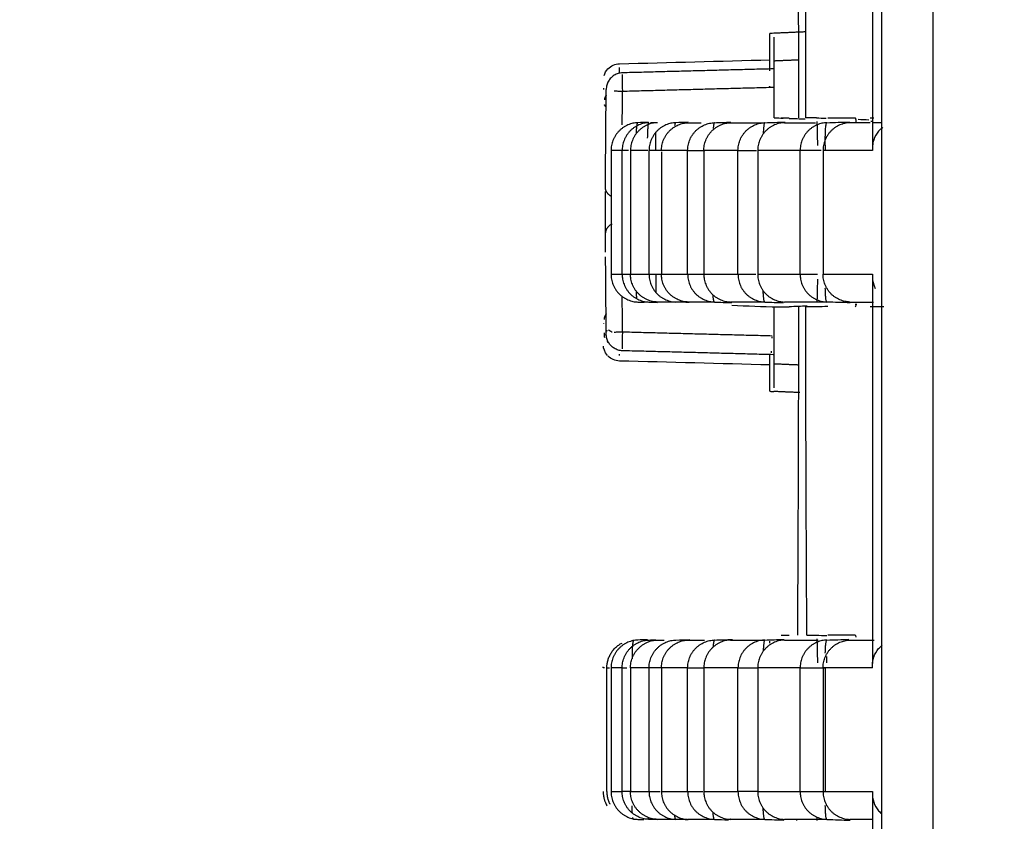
# Model space of a CAD drawing. Header units: millimetres. Extents: x 9946 to 11276, y -4769 to -3439.
# Tile 23 of 100: x 10504 to 10522, y -3637 to -3622. Entities that reach past the tile are written whole.
import ezdxf

# ---------------------------------------------------------------- set-up
doc = ezdxf.new("R2010")
doc.units = ezdxf.units.MM
doc.layers.add('ROXX NEO mini i_Fixture', color=7, linetype='Continuous', true_color=0x000000)
doc.dimstyles.get("Standard").update_dxf_attribs({"dimscale": 10, "dimtxt": 2.5, "dimasz": 3, "dimexe": 1, "dimexo": 0.5, "dimgap": 0.8, "dimtad": 1, "dimtoh": 1, "dimdec": 1, "dimzin": 1, "dimdsep": 46, "dimtxsty": 'Standard', "dimblk": 'OPEN90', "dimcen": 2.5, "dimadec": 1, "dimazin": 1, "dimtfac": 1, "dimtdec": 4, "dimtix": 1, "dimtofl": 0, "dimtmove": 1, "dimatfit": 3, "dimldrblk": 'OPEN90', "dimfxl": 1, "dimtolj": 1, "dimtzin": 1, "dimarcsym": 0})

# ---------------------------------------------------------------- blocks, each defined once
blk = doc.blocks.new('*D4')
at = {"layer": 'Defpoints', "color": 0}
for p in [(10445.02, -3551.277), (10521.144, -3551.277), (10521.144, -3812.777)]:
    blk.add_point(p, dxfattribs=at)
at = {"layer": 'ROXX NEO mini i_Fixture', "color": 0, "lineweight": -2}
for p, q in [((10515.143, -3551.277), (10442.02, -3551.277)), ((10445.02, -3806.776), (10445.02, -3557.278)), ((10515.143, -3812.777), (10442.02, -3812.777))]:
    blk.add_line(p, q, dxfattribs=at)
at = {"layer": 'ROXX NEO mini i_Fixture', "color": 0}
for points in [[(10446.02, -3557.278), (10444.02, -3557.278), (10445.02, -3551.277)], [(10444.02, -3806.776), (10446.02, -3806.776), (10445.02, -3812.777)]]:
    blk.add_solid(points, dxfattribs=at)
at = {"layer": 'ROXX NEO mini i_Fixture', "color": 0, "insert": (10438.119, -3682.027), "char_height": 9.0015, "attachment_point": 5, "rotation": 90}
blk.add_mtext('\\A1;261.5', dxfattribs=at)

msp = doc.modelspace()

# ---------------------------------------------------------------- linework, layer by layer
at = {"layer": 'ROXX NEO mini i_Fixture', "color": 18, "lineweight": -3, "true_color": 0x000000}
for points, knots in [([(10520.364, -3590.424), (10520.364, -3590.606), (10520.364, -3591.069), (10520.364, -3591.883), (10520.364, -3592.931), (10520.364, -3594.161), (10520.364, -3595.792), (10520.364, -3597.802), (10520.364, -3600.966), (10520.364, -3604.833), (10520.364, -3609.356), (10520.364, -3613.783), (10520.364, -3619.583), (10520.364, -3626.688), (10520.364, -3635.115), (10520.364, -3643.567), (10520.364, -3652.17), (10520.364, -3658.095), (10520.364, -3661.13)], [0, 0, 0, 0, 0.552389, 1.104778, 2.209555, 3.314333, 4.419111, 6.628666, 8.838221, 13.257332, 17.676443, 22.095553, 26.514664, 35.352885, 44.191106, 53.029328, 61.867549, 70.70577, 70.70577, 70.70577, 70.70577]), ([(10514.728, -3623.276), (10514.728, -3623.268), (10514.728, -3623.223), (10514.728, -3623.191), (10514.729, -3623.17)], [3.1890211, 3.1890211, 3.1890211, 3.1890211, 3.2592877, 3.6214308, 3.6214308, 3.6214308, 3.6214308]), ([(10515.967, -3624.165), (10516.014, -3624.165), (10516.091, -3624.165), (10516.172, -3624.165), (10516.201, -3624.165)], [0, 0, 0, 0, 3.730024, 5.832392, 5.832392, 5.832392, 5.832392]), ([(10517.697, -3624.165), (10517.777, -3624.165), (10517.939, -3624.165), (10518.129, -3624.165), (10518.236, -3624.165), (10518.256, -3624.165)], [0, 0, 0, 0, 3.844563, 7.689127, 8.589005, 8.589005, 8.589005, 8.589005]), ([(10519.237, -3624.165), (10519.183, -3624.165), (10519.059, -3624.166), (10518.938, -3624.166), (10518.871, -3624.166)], [6.000022, 6.000022, 6.000022, 6.000022, 8.178076, 10.904101, 10.904101, 10.904101, 10.904101]), ([(10518.968, -3624.077), (10518.973, -3624.077), (10518.977, -3624.103), (10518.98, -3624.154), (10518.981, -3624.159)], [0, 0, 0, 0, 0.2687901, 0.2957046, 0.2957046, 0.2957046, 0.2957046]), ([(10519.466, -3624.251), (10519.437, -3624.271), (10519.367, -3624.335), (10519.304, -3624.447), (10519.283, -3624.546), (10519.28, -3624.584)], [0.3487042, 0.3487042, 0.3487042, 0.3487042, 0.4865532, 0.7298298, 0.8740415, 0.8740415, 0.8740415, 0.8740415]), ([(10518.288, -3626.979), (10518.288, -3627.073), (10518.286, -3627.224), (10518.282, -3627.347), (10518.28, -3627.389)], [0, 0, 0, 0, 0.2686888, 0.4984751, 0.4984751, 0.4984751, 0.4984751]), ([(10519.28, -3626.889), (10519.274, -3626.958), (10519.286, -3627.047), (10519.318, -3627.125), (10519.329, -3627.146)], [0, 0, 0, 0, 0.2432766, 0.3386721, 0.3386721, 0.3386721, 0.3386721]), ([(10518.871, -3627.389), (10518.972, -3627.389), (10519.12, -3627.389), (10519.255, -3627.389), (10519.299, -3627.389)], [0, 0, 0, 0, 3.634686, 5.365928, 5.365928, 5.365928, 5.365928]), ([(10519.484, -3627.477), (10519.469, -3627.477), (10519.385, -3627.477), (10519.304, -3627.477), (10519.239, -3627.477)], [7.048188, 7.048188, 7.048188, 7.048188, 7.85644, 11.78466, 11.78466, 11.78466, 11.78466]), ([(10515.411, -3633.465), (10515.443, -3633.465), (10515.484, -3633.465), (10515.527, -3633.465), (10515.535, -3633.465)], [0, 0, 0, 0, 3.691945, 4.461674, 4.461674, 4.461674, 4.461674]), ([(10515.967, -3633.465), (10516.014, -3633.465), (10516.108, -3633.465), (10516.208, -3633.465), (10516.257, -3633.465)], [0, 0, 0, 0, 3.730024, 7.131232, 7.131232, 7.131232, 7.131232]), ([(10517.697, -3633.465), (10517.777, -3633.465), (10517.939, -3633.465), (10518.144, -3633.465), (10518.267, -3633.465), (10518.304, -3633.465)], [0, 0, 0, 0, 3.844563, 7.689127, 9.28626, 9.28626, 9.28626, 9.28626]), ([(10518.871, -3633.466), (10518.938, -3633.466), (10519.073, -3633.466), (10519.221, -3633.465), (10519.299, -3633.466), (10519.309, -3633.466)], [-10.904101, -10.904101, -10.904101, -10.904101, -8.178076, -5.452051, -5.028214, -5.028214, -5.028214, -5.028214]), ([(10519.28, -3633.965), (10519.274, -3633.897), (10519.292, -3633.768), (10519.365, -3633.639), (10519.431, -3633.577), (10519.455, -3633.559)], [-0.9731064, -0.9731064, -0.9731064, -0.9731064, -0.7298298, -0.4865532, -0.3660753, -0.3660753, -0.3660753, -0.3660753]), ([(10519.28, -3636.189), (10519.274, -3636.258), (10519.292, -3636.387), (10519.363, -3636.513), (10519.426, -3636.573), (10519.447, -3636.589)], [0, 0, 0, 0, 0.2432766, 0.4865532, 0.5931096, 0.5931096, 0.5931096, 0.5931096]), ([(10519.286, -3636.689), (10519.247, -3636.689), (10519.115, -3636.689), (10518.972, -3636.689), (10518.871, -3636.689)], [-5.196554, -5.196554, -5.196554, -5.196554, -3.634686, 0, 0, 0, 0])]:
    msp.add_open_spline(points, degree=3, knots=knots, dxfattribs=at)
for points, degree in [([(10519.447, -3660.077), (10519.447, -3625.777), (10519.447, -3591.477)], 2), ([(10519.28, -3617.622), (10519.28, -3621.144), (10519.28, -3624.665)], 2), ([(10518.079, -3624.077), (10518.079, -3623.416), (10518.082, -3622.098), (10518.089, -3620.128), (10518.096, -3618.826), (10518.1, -3618.177)], 3), ([(10517.434, -3623.23), (10517.434, -3622.895), (10517.434, -3622.561)], 2), ([(10517.511, -3623.057), (10517.511, -3622.963), (10517.511, -3622.799), (10517.51, -3622.67), (10517.509, -3622.625)], 3), ([(10517.947, -3623.038), (10517.729, -3623.048), (10517.511, -3623.057)], 2), ([(10517.511, -3624.077), (10517.511, -3623.567), (10517.511, -3623.057)], 2), ([(10514.786, -3623.269), (10514.759, -3623.27), (10514.703, -3623.277), (10514.633, -3623.312), (10514.576, -3623.357), (10514.53, -3623.417), (10514.5, -3623.488), (10514.492, -3623.541), (10514.491, -3623.569)], 3), ([(10514.78, -3623.301), (10514.778, -3623.322), (10514.777, -3623.384), (10514.78, -3623.503), (10514.779, -3623.576), (10514.785, -3623.604)], 3), ([(10517.495, -3623.198), (10516.14, -3623.233), (10514.786, -3623.269)], 2), ([(10514.785, -3623.604), (10514.758, -3623.603), (10514.704, -3623.602), (10514.657, -3623.6), (10514.636, -3623.598)], 3), ([(10514.78, -3624.203), (10514.782, -3624.003), (10514.783, -3623.803), (10514.785, -3623.604)], 3), ([(10517.496, -3623.533), (10516.141, -3623.568), (10514.785, -3623.604)], 2), ([(10517.434, -3623.534), (10517.434, -3623.526), (10517.434, -3623.517), (10517.434, -3623.507)], 3), ([(10515.254, -3624.159), (10515.19, -3624.161), (10515.126, -3624.163), (10515.062, -3624.165)], 3), ([(10515.288, -3624.164), (10515.328, -3624.163), (10515.368, -3624.162), (10515.408, -3624.16)], 3), ([(10515.967, -3624.158), (10515.893, -3624.16), (10515.818, -3624.163), (10515.744, -3624.165)], 3), ([(10516.438, -3624.165), (10516.535, -3624.162), (10516.633, -3624.159), (10516.73, -3624.155)], 3), ([(10516.729, -3624.165), (10516.792, -3624.165), (10516.922, -3624.165), (10517.127, -3624.165), (10517.27, -3624.165), (10517.343, -3624.165)], 3), ([(10517.343, -3624.165), (10517.466, -3624.161), (10517.589, -3624.157), (10517.712, -3624.153)], 3), ([(10517.511, -3624.077), (10517.566, -3624.079), (10517.621, -3624.081), (10517.675, -3624.083)], 3), ([(10517.635, -3624.077), (10517.657, -3624.077), (10517.703, -3624.077), (10517.755, -3624.077), (10517.783, -3624.077)], 3), ([(10517.783, -3624.087), (10517.879, -3624.09), (10517.975, -3624.094), (10518.071, -3624.097)], 3), ([(10518.27, -3624.077), (10518.236, -3624.077), (10518.17, -3624.077), (10518.108, -3624.077), (10518.079, -3624.077)], 3), ([(10518.449, -3624.09), (10518.389, -3624.088), (10518.33, -3624.086), (10518.27, -3624.084)], 3), ([(10518.279, -3624.145), (10518.282, -3624.189), (10518.286, -3624.319), (10518.288, -3624.482), (10518.288, -3624.576)], 3), ([(10518.46, -3624.165), (10518.595, -3624.161), (10518.73, -3624.156), (10518.865, -3624.151)], 3), ([(10518.478, -3624.077), (10518.527, -3624.077), (10518.629, -3624.077), (10518.792, -3624.077), (10518.908, -3624.077), (10518.968, -3624.077)], 3), ([(10519.215, -3624.117), (10519.151, -3624.115), (10519.087, -3624.113), (10519.023, -3624.11)], 3), ([(10519.239, -3624.077), (10519.26, -3624.077), (10519.281, -3624.077), (10519.302, -3624.077)], 3), ([(10519.25, -3624.138), (10519.265, -3624.139), (10519.279, -3624.139), (10519.294, -3624.14)], 3), ([(10519.448, -3624.166), (10519.39, -3624.166), (10519.339, -3624.166), (10519.287, -3624.166)], 3), ([(10514.579, -3624.665), (10514.579, -3625.777), (10514.579, -3626.89)], 2), ([(10514.778, -3626.89), (10514.778, -3625.777), (10514.778, -3624.665)], 2), ([(10514.929, -3624.665), (10514.929, -3625.777), (10514.929, -3626.89)], 2), ([(10515.262, -3626.89), (10515.262, -3625.777), (10515.262, -3624.665)], 2), ([(10515.485, -3624.686), (10515.485, -3625.788), (10515.485, -3626.89)], 2), ([(10515.956, -3626.89), (10515.956, -3625.777), (10515.956, -3624.665)], 2), ([(10516.247, -3624.677), (10516.247, -3625.783), (10516.247, -3626.89)], 2), ([(10516.861, -3626.89), (10516.861, -3625.777), (10516.861, -3624.665)], 2), ([(10517.216, -3624.665), (10517.216, -3625.777), (10517.216, -3626.89)], 2), ([(10517.978, -3626.89), (10517.978, -3625.777), (10517.978, -3624.665)], 2), ([(10518.39, -3624.665), (10518.39, -3625.777), (10518.39, -3626.89)], 2), ([(10535.616, -3626.564), (10519.842, -3704.096), (10504.068, -3781.627)], 2), ([(10504.929, -3781.627), (10520.695, -3704.133), (10536.462, -3626.638)], 2), ([(10519.28, -3626.93), (10519.28, -3630.407), (10519.28, -3633.884)], 2), ([(10514.785, -3627.93), (10514.784, -3627.723), (10514.782, -3627.509), (10514.78, -3627.29)], 3), ([(10515.062, -3627.389), (10515.101, -3627.391), (10515.139, -3627.392), (10515.178, -3627.393)], 3), ([(10515.26, -3627.389), (10515.312, -3627.391), (10515.364, -3627.393), (10515.416, -3627.395)], 3), ([(10515.744, -3627.389), (10515.702, -3627.389), (10515.622, -3627.389), (10515.511, -3627.389), (10515.443, -3627.389), (10515.411, -3627.389)], 3), ([(10515.981, -3627.398), (10515.902, -3627.395), (10515.823, -3627.392), (10515.744, -3627.389)], 3), ([(10516.438, -3627.389), (10516.381, -3627.389), (10516.27, -3627.389), (10516.113, -3627.389), (10516.014, -3627.389), (10515.967, -3627.389)], 3), ([(10516.438, -3627.389), (10516.542, -3627.393), (10516.647, -3627.397), (10516.752, -3627.4)], 3), ([(10517.343, -3627.389), (10517.27, -3627.389), (10517.127, -3627.389), (10516.922, -3627.389), (10516.792, -3627.389), (10516.729, -3627.389)], 3), ([(10517.343, -3627.389), (10517.453, -3627.393), (10517.564, -3627.397), (10517.675, -3627.401)], 3), ([(10518.46, -3627.389), (10518.37, -3627.389), (10518.194, -3627.389), (10517.939, -3627.389), (10517.777, -3627.389), (10517.697, -3627.389)], 3), ([(10518.876, -3627.404), (10518.737, -3627.399), (10518.598, -3627.394), (10518.46, -3627.389)], 3), ([(10516.75, -3627.448), (10517.026, -3627.458), (10517.301, -3627.468), (10517.577, -3627.477)], 3), ([(10517.511, -3628.497), (10517.511, -3627.987), (10517.511, -3627.477)], 2), ([(10517.573, -3627.41), (10517.573, -3627.406), (10517.573, -3627.402), (10517.573, -3627.397)], 3), ([(10517.576, -3627.475), (10517.596, -3627.474), (10517.615, -3627.474), (10517.635, -3627.473)], 3), ([(10517.635, -3627.477), (10517.657, -3627.477), (10517.703, -3627.477), (10517.755, -3627.477), (10517.783, -3627.477)], 3), ([(10517.783, -3627.468), (10517.889, -3627.464), (10517.995, -3627.46), (10518.102, -3627.457)], 3), ([(10517.949, -3627.477), (10517.948, -3628.138), (10517.946, -3629.457), (10517.939, -3631.427), (10517.933, -3632.729), (10517.93, -3633.377)], 3), ([(10518.27, -3627.477), (10518.236, -3627.477), (10518.17, -3627.477), (10518.108, -3627.477), (10518.079, -3627.477)], 3), ([(10518.1, -3633.377), (10518.096, -3632.729), (10518.089, -3631.427), (10518.082, -3629.457), (10518.079, -3628.138), (10518.079, -3627.477)], 3), ([(10518.27, -3627.471), (10518.339, -3627.468), (10518.407, -3627.466), (10518.476, -3627.463)], 3), ([(10518.966, -3627.427), (10518.977, -3627.426), (10518.987, -3627.426), (10518.998, -3627.425)], 3), ([(10518.977, -3627.437), (10518.975, -3627.463), (10518.972, -3627.477), (10518.968, -3627.477)], 3), ([(10514.786, -3628.265), (10514.76, -3628.264), (10514.704, -3628.257), (10514.633, -3628.221), (10514.576, -3628.177), (10514.53, -3628.117), (10514.5, -3628.046), (10514.492, -3627.992), (10514.492, -3627.965)], 3), ([(10514.785, -3627.93), (10514.758, -3627.93), (10514.705, -3627.931), (10514.658, -3627.934), (10514.636, -3627.935)], 3), ([(10514.785, -3627.93), (10514.779, -3627.958), (10514.781, -3628.03), (10514.778, -3628.15), (10514.778, -3628.211), (10514.781, -3628.232)], 3), ([(10517.473, -3628), (10516.129, -3627.965), (10514.785, -3627.93)], 2), ([(10517.478, -3628.041), (10517.478, -3628.033), (10517.478, -3628.025), (10517.478, -3628.017)], 3), ([(10517.495, -3628.336), (10516.141, -3628.3), (10514.786, -3628.265)], 2), ([(10517.46, -3628.271), (10517.46, -3628.282), (10517.46, -3628.292), (10517.46, -3628.3)], 3), ([(10514.728, -3628.349), (10514.728, -3628.342), (10514.728, -3628.334), (10514.728, -3628.326)], 3), ([(10517.509, -3628.93), (10517.51, -3628.886), (10517.511, -3628.757), (10517.511, -3628.593), (10517.511, -3628.497)], 3), ([(10517.511, -3628.497), (10517.729, -3628.507), (10517.947, -3628.516)], 2), ([(10518.1, -3633.377), (10518.127, -3633.377), (10518.182, -3633.377), (10518.24, -3633.377), (10518.27, -3633.377)], 3), ([(10518.457, -3633.39), (10518.394, -3633.388), (10518.332, -3633.385), (10518.27, -3633.383)], 3), ([(10518.968, -3633.377), (10518.908, -3633.377), (10518.792, -3633.377), (10518.629, -3633.377), (10518.527, -3633.377), (10518.478, -3633.377)], 3), ([(10518.968, -3633.377), (10518.971, -3633.377), (10518.974, -3633.389), (10518.977, -3633.411)], 3), ([(10515.26, -3633.465), (10515.301, -3633.464), (10515.342, -3633.462), (10515.383, -3633.461)], 3), ([(10515.744, -3633.465), (10515.828, -3633.462), (10515.912, -3633.459), (10515.996, -3633.457)], 3), ([(10516.438, -3633.465), (10516.545, -3633.462), (10516.653, -3633.458), (10516.76, -3633.454)], 3), ([(10516.729, -3633.465), (10516.792, -3633.465), (10516.922, -3633.465), (10517.127, -3633.465), (10517.27, -3633.465), (10517.343, -3633.465)], 3), ([(10517.343, -3633.465), (10517.456, -3633.461), (10517.569, -3633.458), (10517.683, -3633.454)], 3), ([(10517.436, -3633.523), (10517.436, -3633.51), (10517.436, -3633.498), (10517.436, -3633.486)], 3), ([(10518.279, -3633.445), (10518.282, -3633.489), (10518.286, -3633.619), (10518.288, -3633.782), (10518.288, -3633.876)], 3), ([(10518.46, -3633.465), (10518.592, -3633.461), (10518.724, -3633.456), (10518.856, -3633.452)], 3), ([(10518.459, -3633.877), (10518.459, -3633.836), (10518.459, -3633.797), (10518.459, -3633.76)], 3), ([(10518.46, -3633.703), (10518.46, -3633.701), (10518.46, -3633.7), (10518.46, -3633.698)], 3), ([(10514.503, -3636.19), (10514.503, -3635.077), (10514.503, -3633.965)], 2), ([(10514.579, -3633.965), (10514.579, -3635.077), (10514.579, -3636.19)], 2), ([(10514.778, -3636.19), (10514.778, -3635.077), (10514.778, -3633.965)], 2), ([(10514.929, -3633.965), (10514.929, -3635.077), (10514.929, -3636.19)], 2), ([(10515.262, -3636.19), (10515.262, -3635.077), (10515.262, -3633.965)], 2), ([(10515.485, -3633.965), (10515.485, -3635.077), (10515.485, -3636.19)], 2), ([(10515.956, -3636.19), (10515.956, -3635.077), (10515.956, -3633.965)], 2), ([(10516.247, -3633.965), (10516.247, -3635.077), (10516.247, -3636.19)], 2), ([(10516.861, -3636.19), (10516.861, -3635.077), (10516.861, -3633.965)], 2), ([(10517.216, -3633.965), (10517.216, -3635.077), (10517.216, -3636.19)], 2), ([(10517.978, -3636.19), (10517.978, -3635.077), (10517.978, -3633.965)], 2), ([(10518.39, -3633.965), (10518.39, -3635.077), (10518.39, -3636.19)], 2), ([(10518.434, -3636.19), (10518.434, -3635.077), (10518.434, -3633.965)], 2), ([(10519.28, -3636.271), (10519.28, -3639.768), (10519.28, -3643.265)], 2), ([(10518.46, -3636.689), (10518.37, -3636.689), (10518.194, -3636.689), (10517.939, -3636.689), (10517.777, -3636.689), (10517.697, -3636.689)], 3), ([(10518.282, -3636.65), (10518.281, -3636.672), (10518.28, -3636.693), (10518.279, -3636.71)], 3), ([(10518.46, -3636.689), (10518.599, -3636.694), (10518.738, -3636.699), (10518.877, -3636.704)], 3)]:
    msp.add_open_spline(points, degree=degree, dxfattribs=at)
at = {"layer": 'ROXX NEO mini i_Fixture', "color": 18, "true_color": 0x000000}
for points, degree in [([(10517.93, -3618.177), (10517.933, -3618.826), (10517.939, -3620.128), (10517.946, -3622.098), (10517.948, -3623.416), (10517.949, -3624.077)], 3), ([(10517.93, -3618.177), (10517.933, -3618.826), (10517.939, -3620.128), (10517.946, -3622.098), (10517.948, -3623.416), (10517.949, -3624.077)], 3), ([(10517.506, -3622.558), (10517.458, -3622.56), (10517.434, -3622.561), (10517.434, -3622.561)], 3), ([(10517.506, -3622.558), (10517.458, -3622.56), (10517.434, -3622.561), (10517.434, -3622.561)], 3), ([(10518.082, -3622.533), (10517.794, -3622.545), (10517.506, -3622.558)], 2), ([(10518.082, -3622.533), (10517.794, -3622.545), (10517.506, -3622.558)], 2), ([(10514.73, -3623.106), (10515.633, -3623.082), (10516.536, -3623.059), (10517.438, -3623.035)], 3), ([(10514.73, -3623.106), (10515.633, -3623.082), (10516.536, -3623.059), (10517.438, -3623.035)], 3), ([(10514.48, -3626.49), (10514.479, -3626.377), (10514.479, -3626.262), (10514.478, -3626.146)], 3), ([(10514.48, -3626.49), (10514.479, -3626.377), (10514.479, -3626.262), (10514.478, -3626.146)], 3), ([(10514.442, -3627.772), (10514.442, -3627.775), (10514.442, -3627.777), (10514.442, -3627.78)], 3), ([(10514.442, -3627.772), (10514.442, -3627.775), (10514.442, -3627.777), (10514.442, -3627.78)], 3), ([(10514.505, -3627.894), (10514.499, -3627.905), (10514.493, -3627.917), (10514.487, -3627.929)], 3), ([(10514.505, -3627.894), (10514.499, -3627.905), (10514.493, -3627.917), (10514.487, -3627.929)], 3), ([(10514.453, -3627.943), (10514.452, -3627.95), (10514.452, -3627.957), (10514.452, -3627.964)], 3), ([(10514.453, -3627.943), (10514.452, -3627.95), (10514.452, -3627.957), (10514.452, -3627.964)], 3), ([(10514.47, -3627.97), (10514.468, -3627.975), (10514.466, -3627.979), (10514.464, -3627.984)], 3), ([(10514.47, -3627.97), (10514.468, -3627.975), (10514.466, -3627.979), (10514.464, -3627.984)], 3), ([(10514.516, -3628.351), (10514.46, -3628.288), (10514.443, -3628.208), (10514.44, -3628.18)], 3), ([(10514.516, -3628.351), (10514.46, -3628.288), (10514.443, -3628.208), (10514.44, -3628.18)], 3), ([(10514.73, -3628.449), (10514.652, -3628.447), (10514.578, -3628.414), (10514.523, -3628.358)], 3), ([(10514.73, -3628.449), (10514.652, -3628.447), (10514.578, -3628.414), (10514.523, -3628.358)], 3), ([(10517.438, -3628.52), (10516.536, -3628.496), (10515.633, -3628.472), (10514.73, -3628.449)], 3), ([(10517.438, -3628.52), (10516.536, -3628.496), (10515.633, -3628.472), (10514.73, -3628.449)], 3), ([(10517.434, -3628.994), (10517.434, -3628.664), (10517.434, -3628.334)], 2), ([(10517.434, -3628.994), (10517.434, -3628.664), (10517.434, -3628.334)], 2), ([(10517.434, -3628.994), (10517.434, -3628.994), (10517.458, -3628.995), (10517.506, -3628.997)], 3), ([(10517.434, -3628.994), (10517.434, -3628.994), (10517.458, -3628.995), (10517.506, -3628.997)], 3), ([(10517.973, -3629.017), (10517.739, -3629.007), (10517.506, -3628.997)], 2), ([(10517.973, -3629.017), (10517.739, -3629.007), (10517.506, -3628.997)], 2), ([(10517.635, -3633.377), (10517.657, -3633.377), (10517.703, -3633.377), (10517.755, -3633.377), (10517.783, -3633.377)], 3), ([(10517.635, -3633.377), (10517.657, -3633.377), (10517.703, -3633.377), (10517.755, -3633.377), (10517.783, -3633.377)], 3), ([(10515.232, -3633.459), (10515.175, -3633.461), (10515.119, -3633.463), (10515.062, -3633.465)], 3), ([(10515.232, -3633.459), (10515.175, -3633.461), (10515.119, -3633.463), (10515.062, -3633.465)], 3), ([(10515.062, -3636.689), (10515.097, -3636.691), (10515.132, -3636.692), (10515.168, -3636.693)], 3), ([(10515.062, -3636.689), (10515.097, -3636.691), (10515.132, -3636.692), (10515.168, -3636.693)], 3), ([(10515.412, -3636.695), (10515.362, -3636.693), (10515.311, -3636.691), (10515.26, -3636.689)], 3), ([(10515.412, -3636.695), (10515.362, -3636.693), (10515.311, -3636.691), (10515.26, -3636.689)], 3), ([(10515.744, -3636.689), (10515.702, -3636.689), (10515.622, -3636.689), (10515.511, -3636.689), (10515.443, -3636.689), (10515.411, -3636.689)], 3), ([(10515.744, -3636.689), (10515.702, -3636.689), (10515.622, -3636.689), (10515.511, -3636.689), (10515.443, -3636.689), (10515.411, -3636.689)], 3), ([(10515.967, -3636.697), (10515.893, -3636.695), (10515.818, -3636.692), (10515.744, -3636.689)], 3), ([(10515.967, -3636.697), (10515.893, -3636.695), (10515.818, -3636.692), (10515.744, -3636.689)], 3), ([(10516.438, -3636.689), (10516.381, -3636.689), (10516.27, -3636.689), (10516.113, -3636.689), (10516.014, -3636.689), (10515.967, -3636.689)], 3), ([(10516.438, -3636.689), (10516.381, -3636.689), (10516.27, -3636.689), (10516.113, -3636.689), (10516.014, -3636.689), (10515.967, -3636.689)], 3), ([(10516.438, -3636.689), (10516.521, -3636.692), (10516.605, -3636.695), (10516.689, -3636.698)], 3), ([(10516.438, -3636.689), (10516.521, -3636.692), (10516.605, -3636.695), (10516.689, -3636.698)], 3), ([(10517.343, -3636.689), (10517.27, -3636.689), (10517.127, -3636.689), (10516.922, -3636.689), (10516.792, -3636.689), (10516.729, -3636.689)], 3), ([(10517.343, -3636.689), (10517.27, -3636.689), (10517.127, -3636.689), (10516.922, -3636.689), (10516.792, -3636.689), (10516.729, -3636.689)], 3), ([(10517.343, -3636.689), (10517.458, -3636.693), (10517.573, -3636.697), (10517.688, -3636.701)], 3), ([(10517.343, -3636.689), (10517.458, -3636.693), (10517.573, -3636.697), (10517.688, -3636.701)], 3), ([(10517.917, -3636.71), (10517.917, -3636.703), (10517.917, -3636.696), (10517.916, -3636.689)], 3), ([(10517.917, -3636.71), (10517.917, -3636.703), (10517.917, -3636.696), (10517.916, -3636.689)], 3)]:
    msp.add_open_spline(points, degree=degree, dxfattribs=at)
for points, knots in [([(10514.452, -3623.315), (10514.465, -3623.275), (10514.492, -3623.229), (10514.523, -3623.197), (10514.578, -3623.141), (10514.652, -3623.108), (10514.73, -3623.106)], [4.6685214, 4.6685214, 4.6685214, 4.6685214, 4.8056286, 4.8056286, 4.8056286, 5.044168, 5.044168, 5.044168, 5.044168]), ([(10514.452, -3623.315), (10514.465, -3623.275), (10514.492, -3623.229), (10514.523, -3623.197), (10514.578, -3623.141), (10514.652, -3623.108), (10514.73, -3623.106)], [4.6685214, 4.6685214, 4.6685214, 4.6685214, 4.8056286, 4.8056286, 4.8056286, 5.044168, 5.044168, 5.044168, 5.044168]), ([(10514.478, -3625.337), (10514.48, -3625.042), (10514.484, -3624.452), (10514.489, -3623.863), (10514.491, -3623.569)], [0, 0, 0, 0, 1.198438, 2.396796, 2.396796, 2.396796, 2.396796]), ([(10514.478, -3625.337), (10514.48, -3625.042), (10514.484, -3624.452), (10514.489, -3623.863), (10514.491, -3623.569)], [0, 0, 0, 0, 1.198438, 2.396796, 2.396796, 2.396796, 2.396796]), ([(10514.478, -3626.146), (10514.478, -3626.118), (10514.477, -3626.058), (10514.477, -3625.94), (10514.477, -3625.819), (10514.477, -3625.712), (10514.477, -3625.617), (10514.477, -3625.527), (10514.477, -3625.456), (10514.477, -3625.413), (10514.477, -3625.403)], [0, 0, 0, 0, 0.1115391, 0.2230781, 0.3346172, 0.4461562, 0.5576953, 0.6692343, 0.7807734, 0.8172863, 0.8172863, 0.8172863, 0.8172863]), ([(10514.478, -3626.146), (10514.478, -3626.118), (10514.477, -3626.058), (10514.477, -3625.94), (10514.477, -3625.819), (10514.477, -3625.712), (10514.477, -3625.617), (10514.477, -3625.527), (10514.477, -3625.456), (10514.477, -3625.413), (10514.477, -3625.403)], [0, 0, 0, 0, 0.1115391, 0.2230781, 0.3346172, 0.4461562, 0.5576953, 0.6692343, 0.7807734, 0.8172863, 0.8172863, 0.8172863, 0.8172863]), ([(10514.492, -3627.965), (10514.489, -3627.683), (10514.486, -3627.228), (10514.482, -3626.749), (10514.481, -3626.575)], [-2.464871, -2.464871, -2.464871, -2.464871, -1.232435, -0.551178, -0.551178, -0.551178, -0.551178]), ([(10514.492, -3627.965), (10514.489, -3627.683), (10514.486, -3627.228), (10514.482, -3626.749), (10514.481, -3626.575)], [-2.464871, -2.464871, -2.464871, -2.464871, -1.232435, -0.551178, -0.551178, -0.551178, -0.551178])]:
    msp.add_open_spline(points, degree=3, knots=knots, dxfattribs=at)
for points, weights in [([(10514.445, -3623.546), (10514.444, -3623.558), (10514.444, -3623.57)], [0.969667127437, 0.983922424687, 1]), ([(10514.445, -3623.546), (10514.444, -3623.558), (10514.444, -3623.57)], [0.969667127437, 0.983922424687, 1]), ([(10514.491, -3623.672), (10514.461, -3623.71), (10514.461, -3623.753)], [0.882093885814, 0.916074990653, 1]), ([(10514.491, -3623.672), (10514.461, -3623.71), (10514.461, -3623.753)], [0.882093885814, 0.916074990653, 1]), ([(10514.489, -3623.884), (10514.473, -3623.866), (10514.463, -3623.846)], [0.870796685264, 0.881611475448, 0.902085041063]), ([(10514.489, -3623.884), (10514.473, -3623.866), (10514.463, -3623.846)], [0.870796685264, 0.881611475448, 0.902085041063]), ([(10514.496, -3627.599), (10514.454, -3627.647), (10514.454, -3627.703)], [0.869633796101, 0.8991094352, 1]), ([(10514.496, -3627.599), (10514.454, -3627.647), (10514.454, -3627.703)], [0.869633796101, 0.8991094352, 1]), ([(10514.465, -3628.028), (10514.458, -3627.996), (10514.458, -3627.964)], [0.928360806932, 0.95794970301, 1]), ([(10514.465, -3628.028), (10514.458, -3627.996), (10514.458, -3627.964)], [0.928360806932, 0.95794970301, 1]), ([(10514.525, -3628.117), (10514.52, -3628.109), (10514.516, -3628.101)], [0.870537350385, 0.873788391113, 0.877892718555]), ([(10514.525, -3628.117), (10514.52, -3628.109), (10514.516, -3628.101)], [0.870537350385, 0.873788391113, 0.877892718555]), ([(10515.062, -3633.465), (10514.579, -3633.482), (10514.579, -3633.965)], [1, 0.719341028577, 1]), ([(10515.062, -3633.465), (10514.579, -3633.482), (10514.579, -3633.965)], [1, 0.719341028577, 1]), ([(10514.978, -3633.475), (10514.955, -3633.532), (10514.957, -3633.8)], [0.931634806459, 0.795514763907, 0.89852436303]), ([(10514.978, -3633.475), (10514.955, -3633.532), (10514.957, -3633.8)], [0.931634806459, 0.795514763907, 0.89852436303]), ([(10516.729, -3633.465), (10516.247, -3633.482), (10516.247, -3633.965)], [1, 0.71935512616, 1]), ([(10516.729, -3633.465), (10516.247, -3633.482), (10516.247, -3633.965)], [1, 0.71935512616, 1]), ([(10514.437, -3633.965), (10514.437, -3633.955), (10514.438, -3633.945)], [1, 0.992147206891, 0.984733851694]), ([(10514.437, -3633.965), (10514.437, -3633.955), (10514.438, -3633.945)], [1, 0.992147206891, 0.984733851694]), ([(10514.463, -3633.965), (10514.437, -3633.965), (10514.437, -3633.965)], [0.90816952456, 0.940768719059, 1]), ([(10514.463, -3633.965), (10514.437, -3633.965), (10514.437, -3633.965)], [0.90816952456, 0.940768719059, 1]), ([(10514.437, -3636.19), (10514.437, -3636.328), (10514.508, -3636.446)], [1, 0.899610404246, 0.871037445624]), ([(10514.437, -3636.19), (10514.437, -3636.328), (10514.508, -3636.446)], [1, 0.899610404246, 0.871037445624]), ([(10515.411, -3636.689), (10514.929, -3636.673), (10514.929, -3636.19)], [1, 0.719337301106, 1]), ([(10515.411, -3636.689), (10514.929, -3636.673), (10514.929, -3636.19)], [1, 0.719337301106, 1]), ([(10514.986, -3636.689), (10514.978, -3636.689), (10514.972, -3636.658)], [1, 0.931315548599, 0.894976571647]), ([(10514.986, -3636.689), (10514.978, -3636.689), (10514.972, -3636.658)], [1, 0.931315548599, 0.894976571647]), ([(10515.246, -3636.655), (10515.252, -3636.689), (10515.26, -3636.689)], [0.891997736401, 0.928429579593, 1]), ([(10515.246, -3636.655), (10515.252, -3636.689), (10515.26, -3636.689)], [0.891997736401, 0.928429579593, 1]), ([(10516.729, -3636.689), (10516.726, -3636.689), (10516.722, -3636.683)], [1, 0.968362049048, 0.943569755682]), ([(10516.729, -3636.689), (10516.726, -3636.689), (10516.722, -3636.683)], [1, 0.968362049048, 0.943569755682])]:
    msp.add_rational_spline(points, weights, degree=2, dxfattribs=at)
at = {"layer": 'ROXX NEO mini i_Fixture', "color": 18, "lineweight": -3, "true_color": 0x000000}
for points, weights in [([(10515.062, -3624.165), (10514.579, -3624.182), (10514.579, -3624.665)], [1, 0.719341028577, 1]), ([(10515.26, -3624.165), (10514.778, -3624.182), (10514.778, -3624.665)], [1, 0.719342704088, 1]), ([(10515.411, -3624.165), (10514.929, -3624.182), (10514.929, -3624.665)], [1, 0.719343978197, 1]), ([(10515.034, -3624.358), (10515.041, -3624.166), (10515.062, -3624.165)], [0.857155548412, 0.832550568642, 1]), ([(10515.26, -3624.165), (10515.233, -3624.166), (10515.231, -3624.443)], [1, 0.7968807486, 0.876782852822]), ([(10515.744, -3624.165), (10515.262, -3624.182), (10515.262, -3624.665)], [1, 0.7193467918, 1]), ([(10515.485, -3624.665), (10515.485, -3624.182), (10515.967, -3624.165)], [1, 0.719348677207, 1]), ([(10515.727, -3624.217), (10515.734, -3624.166), (10515.744, -3624.165)], [0.877628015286, 0.912600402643, 1]), ([(10515.956, -3624.665), (10515.956, -3624.182), (10516.438, -3624.165)], [1, 0.719352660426, 1]), ([(10516.247, -3624.665), (10516.247, -3624.182), (10516.729, -3624.165)], [1, 0.71935512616, 1]), ([(10516.438, -3624.165), (10516.423, -3624.166), (10516.415, -3624.271)], [1, 0.876282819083, 0.857669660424]), ([(10516.861, -3624.665), (10516.861, -3624.182), (10517.343, -3624.165)], [1, 0.719360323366, 1]), ([(10517.697, -3624.165), (10517.216, -3624.182), (10517.216, -3624.665)], [1, 0.719363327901, 1]), ([(10517.343, -3624.165), (10517.321, -3624.167), (10517.315, -3624.361)], [1, 0.831852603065, 0.8579555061]), ([(10518.46, -3624.165), (10517.978, -3624.182), (10517.978, -3624.665)], [1, 0.719369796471, 1]), ([(10518.871, -3624.166), (10518.39, -3624.182), (10518.39, -3624.665)], [1, 0.719373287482, 1]), ([(10518.434, -3624.665), (10518.417, -3624.168), (10518.46, -3624.165)], [1, 0.709045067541, 1]), ([(10515.385, -3624.665), (10515.378, -3624.478), (10515.384, -3624.337)], [1, 0.865999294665, 0.854926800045]), ([(10514.778, -3624.665), (10514.658, -3624.665), (10514.579, -3624.665)], [1, 0.999992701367, 1]), ([(10514.894, -3624.665), (10514.782, -3624.665), (10514.778, -3624.665)], [0.873034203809, 0.88193868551, 1]), ([(10515.238, -3624.665), (10515.065, -3624.665), (10514.929, -3624.665)], [0.999999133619, 0.999993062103, 1]), ([(10515.489, -3624.665), (10515.271, -3624.665), (10515.262, -3624.665)], [0.886666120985, 0.834907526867, 1]), ([(10515.956, -3624.665), (10515.698, -3624.665), (10515.485, -3624.665)], [1, 0.99999244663, 1]), ([(10515.956, -3624.665), (10515.97, -3624.665), (10516.264, -3624.665)], [1, 0.807328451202, 0.914771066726]), ([(10516.861, -3624.665), (10516.532, -3624.665), (10516.247, -3624.665)], [1, 0.999992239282, 1]), ([(10516.861, -3624.665), (10516.88, -3624.665), (10517.192, -3624.665)], [1, 0.802203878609, 0.925852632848]), ([(10517.978, -3624.665), (10517.574, -3624.665), (10517.216, -3624.665)], [1, 0.99999197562, 1]), ([(10518.357, -3624.665), (10518.004, -3624.665), (10517.978, -3624.665)], [0.950790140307, 0.78836610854, 1]), ([(10519.28, -3624.665), (10518.812, -3624.665), (10518.39, -3624.665)], [1, 0.999992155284, 1]), ([(10514.576, -3625.486), (10514.479, -3625.426), (10514.478, -3625.337)], [0.859907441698, 0.848850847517, 1]), ([(10514.598, -3625.985), (10514.479, -3626.046), (10514.478, -3626.146)], [0.864178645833, 0.832550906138, 1]), ([(10514.579, -3626.89), (10514.658, -3626.89), (10514.778, -3626.89)], [1, 0.999992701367, 1]), ([(10514.579, -3626.89), (10514.579, -3627.373), (10515.062, -3627.389)], [1, 0.719337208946, 1]), ([(10514.778, -3626.89), (10514.783, -3626.89), (10514.94, -3626.89)], [1, 0.859640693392, 0.873564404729]), ([(10514.778, -3626.89), (10514.778, -3627.373), (10515.26, -3627.389)], [1, 0.719342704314, 1]), ([(10514.929, -3626.89), (10515.074, -3626.89), (10515.262, -3626.89)], [1, 0.999992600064, 1]), ([(10515.411, -3627.389), (10514.929, -3627.373), (10514.929, -3626.89)], [1, 0.719337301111, 1]), ([(10515.262, -3626.89), (10515.262, -3627.373), (10515.744, -3627.389)], [1, 0.719346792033, 1]), ([(10515.262, -3626.89), (10515.271, -3626.89), (10515.491, -3626.89)], [1, 0.834268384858, 0.887070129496]), ([(10515.385, -3626.89), (10515.378, -3627.077), (10515.384, -3627.218)], [1, 0.865999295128, 0.854926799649]), ([(10515.485, -3626.89), (10515.698, -3626.89), (10515.956, -3626.89)], [1, 0.999992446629, 1]), ([(10515.967, -3627.389), (10515.485, -3627.373), (10515.485, -3626.89)], [1, 0.719339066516, 1]), ([(10515.956, -3626.89), (10515.97, -3626.89), (10516.26, -3626.89)], [1, 0.808543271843, 0.913428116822]), ([(10515.956, -3626.89), (10515.956, -3627.372), (10516.438, -3627.389)], [1, 0.719352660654, 1]), ([(10516.247, -3626.89), (10516.532, -3626.89), (10516.861, -3626.89)], [1, 0.99999223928, 1]), ([(10516.247, -3626.89), (10516.247, -3627.372), (10516.729, -3627.389)], [1, 0.719342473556, 1]), ([(10516.861, -3626.89), (10516.88, -3626.89), (10517.183, -3626.89)], [1, 0.805408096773, 0.921930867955]), ([(10516.861, -3626.89), (10516.861, -3627.372), (10517.343, -3627.389)], [1, 0.719360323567, 1]), ([(10517.216, -3626.89), (10517.574, -3626.89), (10517.978, -3626.89)], [1, 0.999991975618, 1]), ([(10517.216, -3626.89), (10517.216, -3627.372), (10517.697, -3627.389)], [1, 0.719347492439, 1]), ([(10517.978, -3626.89), (10517.978, -3627.372), (10518.46, -3627.389)], [1, 0.719369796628, 1]), ([(10517.988, -3626.89), (10518.043, -3626.89), (10518.293, -3626.89)], [0.956113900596, 0.82572560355, 0.919473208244]), ([(10518.39, -3626.89), (10518.812, -3626.889), (10519.28, -3626.889)], [1, 0.999992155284, 1]), ([(10518.871, -3627.389), (10518.39, -3627.372), (10518.39, -3626.89)], [1, 0.719373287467, 1]), ([(10515.042, -3627.313), (10515.037, -3627.266), (10515.034, -3627.197)], [0.864987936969, 0.848118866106, 0.857155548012]), ([(10517.343, -3627.389), (10517.321, -3627.388), (10517.315, -3627.189)], [1, 0.829628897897, 0.858679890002]), ([(10518.46, -3627.389), (10518.435, -3627.388), (10518.431, -3627.137)], [1, 0.807498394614, 0.86972262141]), ([(10516.438, -3627.389), (10516.421, -3627.388), (10516.413, -3627.262)], [1, 0.864581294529, 0.855088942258]), ([(10514.6, -3627.933), (10514.562, -3627.915), (10514.535, -3627.891)], [0.862312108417, 0.851859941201, 0.862235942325]), ([(10514.503, -3633.965), (10514.503, -3633.659), (10514.776, -3633.519)], [1, 0.80154364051, 0.883747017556]), ([(10514.778, -3633.965), (10514.778, -3633.482), (10515.26, -3633.465)], [1, 0.719342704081, 1]), ([(10514.929, -3633.965), (10514.929, -3633.482), (10515.411, -3633.465)], [1, 0.719343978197, 1]), ([(10515.262, -3633.965), (10515.262, -3633.482), (10515.744, -3633.465)], [1, 0.7193467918, 1]), ([(10515.485, -3633.965), (10515.485, -3633.482), (10515.967, -3633.465)], [1, 0.719348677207, 1]), ([(10515.956, -3633.965), (10515.956, -3633.482), (10516.438, -3633.465)], [1, 0.719352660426, 1]), ([(10516.438, -3633.465), (10516.421, -3633.466), (10516.413, -3633.593)], [1, 0.864581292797, 0.855088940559]), ([(10517.343, -3633.465), (10516.861, -3633.482), (10516.861, -3633.965)], [1, 0.719360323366, 1]), ([(10517.697, -3633.465), (10517.216, -3633.482), (10517.216, -3633.965)], [1, 0.719363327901, 1]), ([(10517.343, -3633.465), (10517.321, -3633.467), (10517.315, -3633.666)], [1, 0.829628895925, 0.858679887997]), ([(10518.46, -3633.465), (10517.978, -3633.482), (10517.978, -3633.965)], [1, 0.719369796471, 1]), ([(10518.39, -3633.965), (10518.39, -3633.482), (10518.871, -3633.466)], [1, 0.719373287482, 1]), ([(10518.431, -3633.698), (10518.436, -3633.467), (10518.46, -3633.465)], [0.864706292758, 0.816032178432, 1]), ([(10514.503, -3633.965), (10514.504, -3633.965), (10514.552, -3633.965)], [1, 0.921436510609, 0.890458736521]), ([(10514.778, -3633.965), (10514.658, -3633.965), (10514.579, -3633.965)], [1, 0.999992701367, 1]), ([(10514.778, -3633.965), (10514.781, -3633.965), (10514.863, -3633.965)], [1, 0.898989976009, 0.877883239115]), ([(10515.262, -3633.965), (10515.074, -3633.965), (10514.929, -3633.965)], [1, 0.999992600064, 1]), ([(10515.482, -3633.965), (10515.27, -3633.965), (10515.262, -3633.965)], [0.884778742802, 0.838042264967, 1]), ([(10515.956, -3633.965), (10515.698, -3633.965), (10515.485, -3633.965)], [1, 0.99999244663, 1]), ([(10515.956, -3633.965), (10515.97, -3633.965), (10516.251, -3633.965)], [1, 0.812018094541, 0.909718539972]), ([(10516.861, -3633.965), (10516.532, -3633.965), (10516.247, -3633.965)], [1, 0.999992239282, 1]), ([(10516.861, -3633.965), (10516.881, -3633.965), (10517.221, -3633.965)], [1, 0.791685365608, 0.939912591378]), ([(10517.978, -3633.965), (10517.574, -3633.965), (10517.216, -3633.965)], [1, 0.99999197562, 1]), ([(10517.978, -3633.965), (10518.008, -3633.965), (10518.434, -3633.965)], [1, 0.760524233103, 1]), ([(10519.28, -3633.965), (10518.812, -3633.965), (10518.39, -3633.965)], [1, 0.999992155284, 1]), ([(10514.503, -3636.19), (10514.503, -3636.31), (10514.558, -3636.417)], [1, 0.911575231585, 0.87886877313]), ([(10514.579, -3636.19), (10514.658, -3636.19), (10514.778, -3636.19)], [1, 0.999992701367, 1]), ([(10514.579, -3636.19), (10514.579, -3636.673), (10515.062, -3636.689)], [1, 0.719337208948, 1]), ([(10514.945, -3636.19), (10514.783, -3636.19), (10514.778, -3636.19)], [0.87411288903, 0.857125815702, 1]), ([(10515.26, -3636.689), (10514.778, -3636.673), (10514.778, -3636.19)], [1, 0.719342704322, 1]), ([(10514.929, -3636.19), (10515.074, -3636.19), (10515.262, -3636.19)], [1, 0.999992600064, 1]), ([(10515.262, -3636.19), (10515.27, -3636.19), (10515.464, -3636.19)], [1, 0.845308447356, 0.881005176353]), ([(10515.262, -3636.19), (10515.262, -3636.673), (10515.744, -3636.689)], [1, 0.719346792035, 1]), ([(10515.485, -3636.19), (10515.698, -3636.19), (10515.956, -3636.19)], [1, 0.999992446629, 1]), ([(10515.485, -3636.19), (10515.485, -3636.673), (10515.967, -3636.689)], [1, 0.719339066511, 1]), ([(10515.956, -3636.19), (10515.969, -3636.19), (10516.231, -3636.19)], [1, 0.819612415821, 0.902290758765]), ([(10515.956, -3636.19), (10515.956, -3636.672), (10516.438, -3636.689)], [1, 0.719352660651, 1]), ([(10516.247, -3636.19), (10516.532, -3636.19), (10516.861, -3636.19)], [1, 0.99999223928, 1]), ([(10516.247, -3636.19), (10516.247, -3636.672), (10516.729, -3636.689)], [1, 0.719342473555, 1]), ([(10516.861, -3636.19), (10516.861, -3636.672), (10517.343, -3636.689)], [1, 0.719360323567, 1]), ([(10517.216, -3636.19), (10516.881, -3636.19), (10516.861, -3636.19)], [0.937585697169, 0.793336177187, 1]), ([(10517.216, -3636.19), (10517.574, -3636.19), (10517.978, -3636.19)], [1, 0.999991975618, 1]), ([(10517.216, -3636.19), (10517.216, -3636.672), (10517.697, -3636.689)], [1, 0.719347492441, 1]), ([(10517.978, -3636.19), (10518.006, -3636.19), (10518.385, -3636.19)], [1, 0.778370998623, 0.966966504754]), ([(10517.978, -3636.19), (10517.978, -3636.672), (10518.46, -3636.689)], [1, 0.719369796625, 1]), ([(10518.39, -3636.19), (10518.812, -3636.189), (10519.28, -3636.189)], [1, 0.999992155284, 1]), ([(10518.39, -3636.19), (10518.39, -3636.672), (10518.871, -3636.689)], [1, 0.719373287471, 1]), ([(10514.962, -3636.578), (10514.958, -3636.521), (10514.957, -3636.444)], [0.856524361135, 0.848479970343, 0.867702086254]), ([(10516.438, -3636.689), (10516.421, -3636.688), (10516.413, -3636.562)], [1, 0.864581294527, 0.855088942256]), ([(10517.343, -3636.689), (10517.321, -3636.688), (10517.315, -3636.489)], [1, 0.829628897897, 0.858679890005]), ([(10518.46, -3636.689), (10518.435, -3636.688), (10518.431, -3636.442)], [1, 0.809844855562, 0.8682435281]), ([(10515.744, -3636.689), (10515.732, -3636.689), (10515.724, -3636.616)], [1, 0.89689344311, 0.86675119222])]:
    msp.add_rational_spline(points, weights, degree=2, dxfattribs=at)

# ---------------------------------------------------------------- dimensions: what is measured, and where the dimension line sits
at = {"layer": 'ROXX NEO mini i_Fixture', "color": 5, "true_color": 0x0000ff}
dim = msp.add_linear_dim(base=(10445.02, -3551.277), p1=(10521.144, -3812.777), p2=(10521.144, -3551.277), angle=90, dimstyle='Standard', override={"dimscale": 3.0005, "dimtxt": 3, "dimasz": 2, "dimexe": 1, "dimexo": 2, "dimgap": 0.8, "dimtad": 1, "dimtih": 0, "dimtoh": 0, "dimdec": 1, "dimlfac": 1, "dimzin": 1, "dimtxsty": 'Standard', "dimsah": 0, "dimcen": 2.5, "dimadec": 1, "dimazin": 1, "dimtix": 0, "dimtmove": 0, "dimtzin": 1}, dxfattribs=at)
dim.commit()
dim.dimension.update_dxf_attribs({"geometry": '*D4', "text_midpoint": (10438.119, -3682.027)})

doc.saveas('drawing.dxf')
